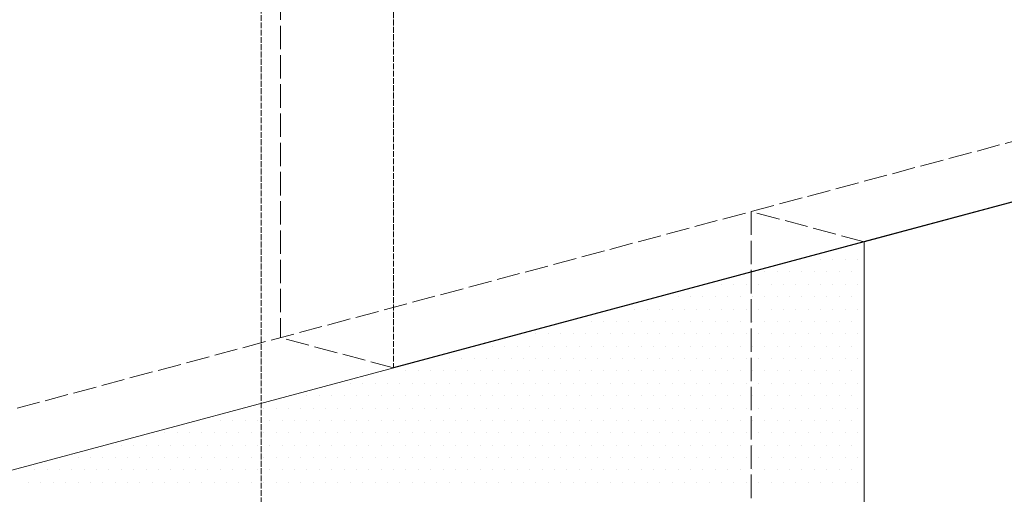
# Model space of a CAD drawing. Header units: millimetres. Extents: x 0 to 152651, y 46550 to 81081.
# Tile 56 of 109: x 140230 to 140735, y 51258 to 51501. Entities that reach past the tile are written whole.
import ezdxf

# ---------------------------------------------------------------- set-up
doc = ezdxf.new("R2010")
doc.units = ezdxf.units.MM
doc.linetypes.add('ACAD_ISO02W100', pattern=[15, 12, -3])
doc.layers.add('linia', color=100, linetype='Continuous', lineweight=25)
doc.layers.add('przerywa', color=100, linetype='ACAD_ISO02W100', lineweight=5)

msp = doc.modelspace()

# ---------------------------------------------------------------- linework, layer by layer
at = {"layer": 'linia', "color": 18, "true_color": 0x000000}
for p, q in [((141001.989, 51478.058), (140663.205, 51387.281)), ((140904.687, 51451.986), (140421.724, 51322.576))]:
    msp.add_line(p, q, dxfattribs=at)
at = {"layer": 'linia', "color": 18, "lineweight": 20, "true_color": 0x000000}
for p, q in [((140663.205, 51387.281), (140180.242, 51257.872)), ((140663.069, 51384.539), (140663.069, 51384.539)), ((140663.205, 51387.281), (140663.205, 51137.281)), ((140640.844, 51378.189), (140640.844, 51378.189)), ((140647.194, 51378.189), (140647.194, 51378.189)), ((140653.544, 51378.189), (140653.544, 51378.189)), ((140659.894, 51378.189), (140659.894, 51378.189)), ((140612.269, 51371.839), (140612.269, 51371.839)), ((140618.619, 51371.839), (140618.619, 51371.839)), ((140624.969, 51371.839), (140624.969, 51371.839)), ((140631.319, 51371.839), (140631.319, 51371.839)), ((140637.669, 51371.839), (140637.669, 51371.839)), ((140644.019, 51371.839), (140644.019, 51371.839)), ((140650.369, 51371.839), (140650.369, 51371.839)), ((140656.719, 51371.839), (140656.719, 51371.839)), ((140663.069, 51371.839), (140663.069, 51371.839)), ((140590.044, 51365.489), (140590.044, 51365.489)), ((140596.394, 51365.489), (140596.394, 51365.489)), ((140602.744, 51365.489), (140602.744, 51365.489)), ((140609.094, 51365.489), (140609.094, 51365.489)), ((140615.444, 51365.489), (140615.444, 51365.489)), ((140621.794, 51365.489), (140621.794, 51365.489)), ((140628.144, 51365.489), (140628.144, 51365.489)), ((140634.494, 51365.489), (140634.494, 51365.489)), ((140640.844, 51365.489), (140640.844, 51365.489)), ((140647.194, 51365.489), (140647.194, 51365.489)), ((140653.544, 51365.489), (140653.544, 51365.489)), ((140659.894, 51365.489), (140659.894, 51365.489)), ((140567.819, 51359.139), (140567.819, 51359.139)), ((140574.169, 51359.139), (140574.169, 51359.139)), ((140580.519, 51359.139), (140580.519, 51359.139)), ((140586.869, 51359.139), (140586.869, 51359.139)), ((140593.219, 51359.139), (140593.219, 51359.139)), ((140599.569, 51359.139), (140599.569, 51359.139)), ((140605.919, 51359.139), (140605.919, 51359.139)), ((140612.269, 51359.139), (140612.269, 51359.139)), ((140618.619, 51359.139), (140618.619, 51359.139)), ((140624.969, 51359.139), (140624.969, 51359.139)), ((140631.319, 51359.139), (140631.319, 51359.139)), ((140637.669, 51359.139), (140637.669, 51359.139)), ((140644.019, 51359.139), (140644.019, 51359.139)), ((140650.369, 51359.139), (140650.369, 51359.139)), ((140656.719, 51359.139), (140656.719, 51359.139)), ((140663.069, 51359.139), (140663.069, 51359.139)), ((140545.594, 51352.789), (140545.594, 51352.789)), ((140551.944, 51352.789), (140551.944, 51352.789)), ((140558.294, 51352.789), (140558.294, 51352.789)), ((140564.644, 51352.789), (140564.644, 51352.789)), ((140570.994, 51352.789), (140570.994, 51352.789)), ((140577.344, 51352.789), (140577.344, 51352.789)), ((140583.694, 51352.789), (140583.694, 51352.789)), ((140590.044, 51352.789), (140590.044, 51352.789)), ((140596.394, 51352.789), (140596.394, 51352.789)), ((140602.744, 51352.789), (140602.744, 51352.789)), ((140609.094, 51352.789), (140609.094, 51352.789)), ((140615.444, 51352.789), (140615.444, 51352.789)), ((140621.794, 51352.789), (140621.794, 51352.789)), ((140628.144, 51352.789), (140628.144, 51352.789)), ((140634.494, 51352.789), (140634.494, 51352.789)), ((140640.844, 51352.789), (140640.844, 51352.789)), ((140647.194, 51352.789), (140647.194, 51352.789)), ((140653.544, 51352.789), (140653.544, 51352.789)), ((140659.894, 51352.789), (140659.894, 51352.789)), ((140523.369, 51346.439), (140523.369, 51346.439)), ((140529.719, 51346.439), (140529.719, 51346.439)), ((140536.069, 51346.439), (140536.069, 51346.439)), ((140542.419, 51346.439), (140542.419, 51346.439)), ((140548.769, 51346.439), (140548.769, 51346.439)), ((140555.119, 51346.439), (140555.119, 51346.439)), ((140561.469, 51346.439), (140561.469, 51346.439)), ((140567.819, 51346.439), (140567.819, 51346.439)), ((140574.169, 51346.439), (140574.169, 51346.439)), ((140580.519, 51346.439), (140580.519, 51346.439)), ((140586.869, 51346.439), (140586.869, 51346.439)), ((140593.219, 51346.439), (140593.219, 51346.439)), ((140599.569, 51346.439), (140599.569, 51346.439)), ((140605.919, 51346.439), (140605.919, 51346.439)), ((140612.269, 51346.439), (140612.269, 51346.439)), ((140618.619, 51346.439), (140618.619, 51346.439)), ((140624.969, 51346.439), (140624.969, 51346.439)), ((140631.319, 51346.439), (140631.319, 51346.439)), ((140637.669, 51346.439), (140637.669, 51346.439)), ((140644.019, 51346.439), (140644.019, 51346.439)), ((140650.369, 51346.439), (140650.369, 51346.439)), ((140656.719, 51346.439), (140656.719, 51346.439)), ((140663.069, 51346.439), (140663.069, 51346.439)), ((140494.794, 51340.089), (140494.794, 51340.089)), ((140501.144, 51340.089), (140501.144, 51340.089)), ((140507.494, 51340.089), (140507.494, 51340.089)), ((140513.844, 51340.089), (140513.844, 51340.089)), ((140520.194, 51340.089), (140520.194, 51340.089)), ((140526.544, 51340.089), (140526.544, 51340.089)), ((140532.894, 51340.089), (140532.894, 51340.089)), ((140539.244, 51340.089), (140539.244, 51340.089)), ((140545.594, 51340.089), (140545.594, 51340.089)), ((140551.944, 51340.089), (140551.944, 51340.089)), ((140558.294, 51340.089), (140558.294, 51340.089)), ((140564.644, 51340.089), (140564.644, 51340.089)), ((140570.994, 51340.089), (140570.994, 51340.089)), ((140577.344, 51340.089), (140577.344, 51340.089)), ((140583.694, 51340.089), (140583.694, 51340.089)), ((140590.044, 51340.089), (140590.044, 51340.089)), ((140596.394, 51340.089), (140596.394, 51340.089)), ((140602.744, 51340.089), (140602.744, 51340.089)), ((140609.094, 51340.089), (140609.094, 51340.089)), ((140615.444, 51340.089), (140615.444, 51340.089)), ((140621.794, 51340.089), (140621.794, 51340.089)), ((140628.144, 51340.089), (140628.144, 51340.089)), ((140634.494, 51340.089), (140634.494, 51340.089)), ((140640.844, 51340.089), (140640.844, 51340.089)), ((140647.194, 51340.089), (140647.194, 51340.089)), ((140653.544, 51340.089), (140653.544, 51340.089)), ((140659.894, 51340.089), (140659.894, 51340.089)), ((140472.569, 51333.739), (140472.569, 51333.739)), ((140478.919, 51333.739), (140478.919, 51333.739)), ((140485.269, 51333.739), (140485.269, 51333.739)), ((140491.619, 51333.739), (140491.619, 51333.739)), ((140497.969, 51333.739), (140497.969, 51333.739)), ((140504.319, 51333.739), (140504.319, 51333.739)), ((140510.669, 51333.739), (140510.669, 51333.739)), ((140517.019, 51333.739), (140517.019, 51333.739)), ((140523.369, 51333.739), (140523.369, 51333.739)), ((140529.719, 51333.739), (140529.719, 51333.739)), ((140536.069, 51333.739), (140536.069, 51333.739)), ((140542.419, 51333.739), (140542.419, 51333.739)), ((140548.769, 51333.739), (140548.769, 51333.739)), ((140555.119, 51333.739), (140555.119, 51333.739)), ((140561.469, 51333.739), (140561.469, 51333.739)), ((140567.819, 51333.739), (140567.819, 51333.739)), ((140574.169, 51333.739), (140574.169, 51333.739)), ((140580.519, 51333.739), (140580.519, 51333.739)), ((140586.869, 51333.739), (140586.869, 51333.739)), ((140593.219, 51333.739), (140593.219, 51333.739)), ((140599.569, 51333.739), (140599.569, 51333.739)), ((140605.919, 51333.739), (140605.919, 51333.739)), ((140612.269, 51333.739), (140612.269, 51333.739)), ((140618.619, 51333.739), (140618.619, 51333.739)), ((140624.969, 51333.739), (140624.969, 51333.739)), ((140631.319, 51333.739), (140631.319, 51333.739)), ((140637.669, 51333.739), (140637.669, 51333.739)), ((140644.019, 51333.739), (140644.019, 51333.739)), ((140650.369, 51333.739), (140650.369, 51333.739)), ((140656.719, 51333.739), (140656.719, 51333.739)), ((140663.069, 51333.739), (140663.069, 51333.739)), ((140450.344, 51327.389), (140450.344, 51327.389)), ((140456.694, 51327.389), (140456.694, 51327.389)), ((140463.044, 51327.389), (140463.044, 51327.389)), ((140469.394, 51327.389), (140469.394, 51327.389)), ((140475.744, 51327.389), (140475.744, 51327.389)), ((140482.094, 51327.389), (140482.094, 51327.389)), ((140488.444, 51327.389), (140488.444, 51327.389)), ((140494.794, 51327.389), (140494.794, 51327.389)), ((140501.144, 51327.389), (140501.144, 51327.389)), ((140507.494, 51327.389), (140507.494, 51327.389)), ((140513.844, 51327.389), (140513.844, 51327.389)), ((140520.194, 51327.389), (140520.194, 51327.389)), ((140526.544, 51327.389), (140526.544, 51327.389)), ((140532.894, 51327.389), (140532.894, 51327.389)), ((140539.244, 51327.389), (140539.244, 51327.389)), ((140545.594, 51327.389), (140545.594, 51327.389)), ((140551.944, 51327.389), (140551.944, 51327.389)), ((140558.294, 51327.389), (140558.294, 51327.389)), ((140564.644, 51327.389), (140564.644, 51327.389)), ((140570.994, 51327.389), (140570.994, 51327.389)), ((140577.344, 51327.389), (140577.344, 51327.389)), ((140583.694, 51327.389), (140583.694, 51327.389)), ((140590.044, 51327.389), (140590.044, 51327.389)), ((140596.394, 51327.389), (140596.394, 51327.389)), ((140602.744, 51327.389), (140602.744, 51327.389)), ((140609.094, 51327.389), (140609.094, 51327.389)), ((140615.444, 51327.389), (140615.444, 51327.389)), ((140621.794, 51327.389), (140621.794, 51327.389)), ((140628.144, 51327.389), (140628.144, 51327.389)), ((140634.494, 51327.389), (140634.494, 51327.389)), ((140640.844, 51327.389), (140640.844, 51327.389)), ((140647.194, 51327.389), (140647.194, 51327.389)), ((140653.544, 51327.389), (140653.544, 51327.389)), ((140659.894, 51327.389), (140659.894, 51327.389)), ((140428.119, 51321.039), (140428.119, 51321.039)), ((140434.469, 51321.039), (140434.469, 51321.039)), ((140440.819, 51321.039), (140440.819, 51321.039)), ((140447.169, 51321.039), (140447.169, 51321.039)), ((140453.519, 51321.039), (140453.519, 51321.039)), ((140459.869, 51321.039), (140459.869, 51321.039)), ((140466.219, 51321.039), (140466.219, 51321.039)), ((140472.569, 51321.039), (140472.569, 51321.039)), ((140478.919, 51321.039), (140478.919, 51321.039)), ((140485.269, 51321.039), (140485.269, 51321.039)), ((140491.619, 51321.039), (140491.619, 51321.039)), ((140497.969, 51321.039), (140497.969, 51321.039)), ((140504.319, 51321.039), (140504.319, 51321.039)), ((140510.669, 51321.039), (140510.669, 51321.039)), ((140517.019, 51321.039), (140517.019, 51321.039)), ((140523.369, 51321.039), (140523.369, 51321.039)), ((140529.719, 51321.039), (140529.719, 51321.039)), ((140536.069, 51321.039), (140536.069, 51321.039)), ((140542.419, 51321.039), (140542.419, 51321.039)), ((140548.769, 51321.039), (140548.769, 51321.039)), ((140555.119, 51321.039), (140555.119, 51321.039)), ((140561.469, 51321.039), (140561.469, 51321.039)), ((140567.819, 51321.039), (140567.819, 51321.039)), ((140574.169, 51321.039), (140574.169, 51321.039)), ((140580.519, 51321.039), (140580.519, 51321.039)), ((140586.869, 51321.039), (140586.869, 51321.039)), ((140593.219, 51321.039), (140593.219, 51321.039)), ((140599.569, 51321.039), (140599.569, 51321.039)), ((140605.919, 51321.039), (140605.919, 51321.039)), ((140612.269, 51321.039), (140612.269, 51321.039)), ((140618.619, 51321.039), (140618.619, 51321.039)), ((140624.969, 51321.039), (140624.969, 51321.039)), ((140631.319, 51321.039), (140631.319, 51321.039)), ((140637.669, 51321.039), (140637.669, 51321.039)), ((140644.019, 51321.039), (140644.019, 51321.039)), ((140650.369, 51321.039), (140650.369, 51321.039)), ((140656.719, 51321.039), (140656.719, 51321.039)), ((140663.069, 51321.039), (140663.069, 51321.039)), ((140399.544, 51314.689), (140399.544, 51314.689)), ((140405.894, 51314.689), (140405.894, 51314.689)), ((140412.244, 51314.689), (140412.244, 51314.689)), ((140418.594, 51314.689), (140418.594, 51314.689)), ((140424.944, 51314.689), (140424.944, 51314.689)), ((140431.294, 51314.689), (140431.294, 51314.689)), ((140437.644, 51314.689), (140437.644, 51314.689)), ((140443.994, 51314.689), (140443.994, 51314.689)), ((140450.344, 51314.689), (140450.344, 51314.689)), ((140456.694, 51314.689), (140456.694, 51314.689)), ((140463.044, 51314.689), (140463.044, 51314.689)), ((140469.394, 51314.689), (140469.394, 51314.689)), ((140475.744, 51314.689), (140475.744, 51314.689)), ((140482.094, 51314.689), (140482.094, 51314.689)), ((140488.444, 51314.689), (140488.444, 51314.689)), ((140494.794, 51314.689), (140494.794, 51314.689)), ((140501.144, 51314.689), (140501.144, 51314.689)), ((140507.494, 51314.689), (140507.494, 51314.689)), ((140513.844, 51314.689), (140513.844, 51314.689)), ((140520.194, 51314.689), (140520.194, 51314.689)), ((140526.544, 51314.689), (140526.544, 51314.689)), ((140532.894, 51314.689), (140532.894, 51314.689)), ((140539.244, 51314.689), (140539.244, 51314.689)), ((140545.594, 51314.689), (140545.594, 51314.689)), ((140551.944, 51314.689), (140551.944, 51314.689)), ((140558.294, 51314.689), (140558.294, 51314.689)), ((140564.644, 51314.689), (140564.644, 51314.689)), ((140570.994, 51314.689), (140570.994, 51314.689)), ((140577.344, 51314.689), (140577.344, 51314.689)), ((140583.694, 51314.689), (140583.694, 51314.689)), ((140590.044, 51314.689), (140590.044, 51314.689)), ((140596.394, 51314.689), (140596.394, 51314.689)), ((140602.744, 51314.689), (140602.744, 51314.689)), ((140609.094, 51314.689), (140609.094, 51314.689)), ((140615.444, 51314.689), (140615.444, 51314.689)), ((140621.794, 51314.689), (140621.794, 51314.689)), ((140628.144, 51314.689), (140628.144, 51314.689)), ((140634.494, 51314.689), (140634.494, 51314.689)), ((140640.844, 51314.689), (140640.844, 51314.689)), ((140647.194, 51314.689), (140647.194, 51314.689)), ((140653.544, 51314.689), (140653.544, 51314.689)), ((140659.894, 51314.689), (140659.894, 51314.689)), ((140377.319, 51308.339), (140377.319, 51308.339)), ((140383.669, 51308.339), (140383.669, 51308.339)), ((140390.019, 51308.339), (140390.019, 51308.339)), ((140396.369, 51308.339), (140396.369, 51308.339)), ((140402.719, 51308.339), (140402.719, 51308.339)), ((140409.069, 51308.339), (140409.069, 51308.339)), ((140415.419, 51308.339), (140415.419, 51308.339)), ((140421.769, 51308.339), (140421.769, 51308.339)), ((140428.119, 51308.339), (140428.119, 51308.339)), ((140434.469, 51308.339), (140434.469, 51308.339)), ((140440.819, 51308.339), (140440.819, 51308.339)), ((140447.169, 51308.339), (140447.169, 51308.339)), ((140453.519, 51308.339), (140453.519, 51308.339)), ((140459.869, 51308.339), (140459.869, 51308.339)), ((140466.219, 51308.339), (140466.219, 51308.339)), ((140472.569, 51308.339), (140472.569, 51308.339)), ((140478.919, 51308.339), (140478.919, 51308.339)), ((140485.269, 51308.339), (140485.269, 51308.339)), ((140491.619, 51308.339), (140491.619, 51308.339)), ((140497.969, 51308.339), (140497.969, 51308.339)), ((140504.319, 51308.339), (140504.319, 51308.339)), ((140510.669, 51308.339), (140510.669, 51308.339)), ((140517.019, 51308.339), (140517.019, 51308.339)), ((140523.369, 51308.339), (140523.369, 51308.339)), ((140529.719, 51308.339), (140529.719, 51308.339)), ((140536.069, 51308.339), (140536.069, 51308.339)), ((140542.419, 51308.339), (140542.419, 51308.339)), ((140548.769, 51308.339), (140548.769, 51308.339)), ((140555.119, 51308.339), (140555.119, 51308.339)), ((140561.469, 51308.339), (140561.469, 51308.339)), ((140567.819, 51308.339), (140567.819, 51308.339)), ((140574.169, 51308.339), (140574.169, 51308.339)), ((140580.519, 51308.339), (140580.519, 51308.339)), ((140586.869, 51308.339), (140586.869, 51308.339)), ((140593.219, 51308.339), (140593.219, 51308.339)), ((140599.569, 51308.339), (140599.569, 51308.339)), ((140605.919, 51308.339), (140605.919, 51308.339)), ((140612.269, 51308.339), (140612.269, 51308.339)), ((140618.619, 51308.339), (140618.619, 51308.339)), ((140624.969, 51308.339), (140624.969, 51308.339)), ((140631.319, 51308.339), (140631.319, 51308.339)), ((140637.669, 51308.339), (140637.669, 51308.339)), ((140644.019, 51308.339), (140644.019, 51308.339)), ((140650.369, 51308.339), (140650.369, 51308.339)), ((140656.719, 51308.339), (140656.719, 51308.339)), ((140663.069, 51308.339), (140663.069, 51308.339)), ((140355.094, 51301.989), (140355.094, 51301.989)), ((140361.444, 51301.989), (140361.444, 51301.989)), ((140367.794, 51301.989), (140367.794, 51301.989)), ((140374.144, 51301.989), (140374.144, 51301.989)), ((140380.494, 51301.989), (140380.494, 51301.989)), ((140386.844, 51301.989), (140386.844, 51301.989)), ((140393.194, 51301.989), (140393.194, 51301.989)), ((140399.544, 51301.989), (140399.544, 51301.989)), ((140405.894, 51301.989), (140405.894, 51301.989)), ((140412.244, 51301.989), (140412.244, 51301.989)), ((140418.594, 51301.989), (140418.594, 51301.989)), ((140424.944, 51301.989), (140424.944, 51301.989)), ((140431.294, 51301.989), (140431.294, 51301.989)), ((140437.644, 51301.989), (140437.644, 51301.989)), ((140443.994, 51301.989), (140443.994, 51301.989)), ((140450.344, 51301.989), (140450.344, 51301.989)), ((140456.694, 51301.989), (140456.694, 51301.989)), ((140463.044, 51301.989), (140463.044, 51301.989)), ((140469.394, 51301.989), (140469.394, 51301.989)), ((140475.744, 51301.989), (140475.744, 51301.989)), ((140482.094, 51301.989), (140482.094, 51301.989)), ((140488.444, 51301.989), (140488.444, 51301.989)), ((140494.794, 51301.989), (140494.794, 51301.989)), ((140501.144, 51301.989), (140501.144, 51301.989)), ((140507.494, 51301.989), (140507.494, 51301.989)), ((140513.844, 51301.989), (140513.844, 51301.989)), ((140520.194, 51301.989), (140520.194, 51301.989)), ((140526.544, 51301.989), (140526.544, 51301.989)), ((140532.894, 51301.989), (140532.894, 51301.989)), ((140539.244, 51301.989), (140539.244, 51301.989)), ((140545.594, 51301.989), (140545.594, 51301.989)), ((140551.944, 51301.989), (140551.944, 51301.989)), ((140558.294, 51301.989), (140558.294, 51301.989)), ((140564.644, 51301.989), (140564.644, 51301.989)), ((140570.994, 51301.989), (140570.994, 51301.989)), ((140577.344, 51301.989), (140577.344, 51301.989)), ((140583.694, 51301.989), (140583.694, 51301.989)), ((140590.044, 51301.989), (140590.044, 51301.989)), ((140596.394, 51301.989), (140596.394, 51301.989)), ((140602.744, 51301.989), (140602.744, 51301.989)), ((140609.094, 51301.989), (140609.094, 51301.989)), ((140615.444, 51301.989), (140615.444, 51301.989)), ((140621.794, 51301.989), (140621.794, 51301.989)), ((140628.144, 51301.989), (140628.144, 51301.989)), ((140634.494, 51301.989), (140634.494, 51301.989)), ((140640.844, 51301.989), (140640.844, 51301.989)), ((140647.194, 51301.989), (140647.194, 51301.989)), ((140653.544, 51301.989), (140653.544, 51301.989)), ((140659.894, 51301.989), (140659.894, 51301.989)), ((140332.869, 51295.639), (140332.869, 51295.639)), ((140339.219, 51295.639), (140339.219, 51295.639)), ((140345.569, 51295.639), (140345.569, 51295.639)), ((140351.919, 51295.639), (140351.919, 51295.639)), ((140358.269, 51295.639), (140358.269, 51295.639)), ((140364.619, 51295.639), (140364.619, 51295.639)), ((140370.969, 51295.639), (140370.969, 51295.639)), ((140377.319, 51295.639), (140377.319, 51295.639)), ((140383.669, 51295.639), (140383.669, 51295.639)), ((140390.019, 51295.639), (140390.019, 51295.639)), ((140396.369, 51295.639), (140396.369, 51295.639)), ((140402.719, 51295.639), (140402.719, 51295.639)), ((140409.069, 51295.639), (140409.069, 51295.639)), ((140415.419, 51295.639), (140415.419, 51295.639)), ((140421.769, 51295.639), (140421.769, 51295.639)), ((140428.119, 51295.639), (140428.119, 51295.639)), ((140434.469, 51295.639), (140434.469, 51295.639)), ((140440.819, 51295.639), (140440.819, 51295.639)), ((140447.169, 51295.639), (140447.169, 51295.639)), ((140453.519, 51295.639), (140453.519, 51295.639)), ((140459.869, 51295.639), (140459.869, 51295.639)), ((140466.219, 51295.639), (140466.219, 51295.639)), ((140472.569, 51295.639), (140472.569, 51295.639)), ((140478.919, 51295.639), (140478.919, 51295.639)), ((140485.269, 51295.639), (140485.269, 51295.639)), ((140491.619, 51295.639), (140491.619, 51295.639)), ((140497.969, 51295.639), (140497.969, 51295.639)), ((140504.319, 51295.639), (140504.319, 51295.639)), ((140510.669, 51295.639), (140510.669, 51295.639)), ((140517.019, 51295.639), (140517.019, 51295.639)), ((140523.369, 51295.639), (140523.369, 51295.639)), ((140529.719, 51295.639), (140529.719, 51295.639)), ((140536.069, 51295.639), (140536.069, 51295.639)), ((140542.419, 51295.639), (140542.419, 51295.639)), ((140548.769, 51295.639), (140548.769, 51295.639)), ((140555.119, 51295.639), (140555.119, 51295.639)), ((140561.469, 51295.639), (140561.469, 51295.639)), ((140567.819, 51295.639), (140567.819, 51295.639)), ((140574.169, 51295.639), (140574.169, 51295.639)), ((140580.519, 51295.639), (140580.519, 51295.639)), ((140586.869, 51295.639), (140586.869, 51295.639)), ((140593.219, 51295.639), (140593.219, 51295.639)), ((140599.569, 51295.639), (140599.569, 51295.639)), ((140605.919, 51295.639), (140605.919, 51295.639)), ((140612.269, 51295.639), (140612.269, 51295.639)), ((140618.619, 51295.639), (140618.619, 51295.639)), ((140624.969, 51295.639), (140624.969, 51295.639)), ((140631.319, 51295.639), (140631.319, 51295.639)), ((140637.669, 51295.639), (140637.669, 51295.639)), ((140644.019, 51295.639), (140644.019, 51295.639)), ((140650.369, 51295.639), (140650.369, 51295.639)), ((140656.719, 51295.639), (140656.719, 51295.639)), ((140663.069, 51295.639), (140663.069, 51295.639)), ((140304.294, 51289.289), (140304.294, 51289.289)), ((140310.644, 51289.289), (140310.644, 51289.289)), ((140316.994, 51289.289), (140316.994, 51289.289)), ((140323.344, 51289.289), (140323.344, 51289.289)), ((140329.694, 51289.289), (140329.694, 51289.289)), ((140336.044, 51289.289), (140336.044, 51289.289)), ((140342.394, 51289.289), (140342.394, 51289.289)), ((140348.744, 51289.289), (140348.744, 51289.289)), ((140355.094, 51289.289), (140355.094, 51289.289)), ((140361.444, 51289.289), (140361.444, 51289.289)), ((140367.794, 51289.289), (140367.794, 51289.289)), ((140374.144, 51289.289), (140374.144, 51289.289)), ((140380.494, 51289.289), (140380.494, 51289.289)), ((140386.844, 51289.289), (140386.844, 51289.289)), ((140393.194, 51289.289), (140393.194, 51289.289)), ((140399.544, 51289.289), (140399.544, 51289.289)), ((140405.894, 51289.289), (140405.894, 51289.289)), ((140412.244, 51289.289), (140412.244, 51289.289)), ((140418.594, 51289.289), (140418.594, 51289.289)), ((140424.944, 51289.289), (140424.944, 51289.289)), ((140431.294, 51289.289), (140431.294, 51289.289)), ((140437.644, 51289.289), (140437.644, 51289.289)), ((140443.994, 51289.289), (140443.994, 51289.289)), ((140450.344, 51289.289), (140450.344, 51289.289)), ((140456.694, 51289.289), (140456.694, 51289.289)), ((140463.044, 51289.289), (140463.044, 51289.289)), ((140469.394, 51289.289), (140469.394, 51289.289)), ((140475.744, 51289.289), (140475.744, 51289.289)), ((140482.094, 51289.289), (140482.094, 51289.289)), ((140488.444, 51289.289), (140488.444, 51289.289)), ((140494.794, 51289.289), (140494.794, 51289.289)), ((140501.144, 51289.289), (140501.144, 51289.289)), ((140507.494, 51289.289), (140507.494, 51289.289)), ((140513.844, 51289.289), (140513.844, 51289.289)), ((140520.194, 51289.289), (140520.194, 51289.289)), ((140526.544, 51289.289), (140526.544, 51289.289)), ((140532.894, 51289.289), (140532.894, 51289.289)), ((140539.244, 51289.289), (140539.244, 51289.289)), ((140545.594, 51289.289), (140545.594, 51289.289)), ((140551.944, 51289.289), (140551.944, 51289.289)), ((140558.294, 51289.289), (140558.294, 51289.289)), ((140564.644, 51289.289), (140564.644, 51289.289)), ((140570.994, 51289.289), (140570.994, 51289.289)), ((140577.344, 51289.289), (140577.344, 51289.289)), ((140583.694, 51289.289), (140583.694, 51289.289)), ((140590.044, 51289.289), (140590.044, 51289.289)), ((140596.394, 51289.289), (140596.394, 51289.289)), ((140602.744, 51289.289), (140602.744, 51289.289)), ((140609.094, 51289.289), (140609.094, 51289.289)), ((140615.444, 51289.289), (140615.444, 51289.289)), ((140621.794, 51289.289), (140621.794, 51289.289)), ((140628.144, 51289.289), (140628.144, 51289.289)), ((140634.494, 51289.289), (140634.494, 51289.289)), ((140640.844, 51289.289), (140640.844, 51289.289)), ((140647.194, 51289.289), (140647.194, 51289.289)), ((140653.544, 51289.289), (140653.544, 51289.289)), ((140659.894, 51289.289), (140659.894, 51289.289)), ((140282.069, 51282.939), (140282.069, 51282.939)), ((140288.419, 51282.939), (140288.419, 51282.939)), ((140294.769, 51282.939), (140294.769, 51282.939)), ((140301.119, 51282.939), (140301.119, 51282.939)), ((140307.469, 51282.939), (140307.469, 51282.939)), ((140313.819, 51282.939), (140313.819, 51282.939)), ((140320.169, 51282.939), (140320.169, 51282.939)), ((140326.519, 51282.939), (140326.519, 51282.939)), ((140332.869, 51282.939), (140332.869, 51282.939)), ((140339.219, 51282.939), (140339.219, 51282.939)), ((140345.569, 51282.939), (140345.569, 51282.939)), ((140351.919, 51282.939), (140351.919, 51282.939)), ((140358.269, 51282.939), (140358.269, 51282.939)), ((140364.619, 51282.939), (140364.619, 51282.939)), ((140370.969, 51282.939), (140370.969, 51282.939)), ((140377.319, 51282.939), (140377.319, 51282.939)), ((140383.669, 51282.939), (140383.669, 51282.939)), ((140390.019, 51282.939), (140390.019, 51282.939)), ((140396.369, 51282.939), (140396.369, 51282.939)), ((140402.719, 51282.939), (140402.719, 51282.939)), ((140409.069, 51282.939), (140409.069, 51282.939)), ((140415.419, 51282.939), (140415.419, 51282.939)), ((140421.769, 51282.939), (140421.769, 51282.939)), ((140428.119, 51282.939), (140428.119, 51282.939)), ((140434.469, 51282.939), (140434.469, 51282.939)), ((140440.819, 51282.939), (140440.819, 51282.939)), ((140447.169, 51282.939), (140447.169, 51282.939)), ((140453.519, 51282.939), (140453.519, 51282.939)), ((140459.869, 51282.939), (140459.869, 51282.939)), ((140466.219, 51282.939), (140466.219, 51282.939)), ((140472.569, 51282.939), (140472.569, 51282.939)), ((140478.919, 51282.939), (140478.919, 51282.939)), ((140485.269, 51282.939), (140485.269, 51282.939)), ((140491.619, 51282.939), (140491.619, 51282.939)), ((140497.969, 51282.939), (140497.969, 51282.939)), ((140504.319, 51282.939), (140504.319, 51282.939)), ((140510.669, 51282.939), (140510.669, 51282.939)), ((140517.019, 51282.939), (140517.019, 51282.939)), ((140523.369, 51282.939), (140523.369, 51282.939)), ((140529.719, 51282.939), (140529.719, 51282.939)), ((140536.069, 51282.939), (140536.069, 51282.939)), ((140542.419, 51282.939), (140542.419, 51282.939)), ((140548.769, 51282.939), (140548.769, 51282.939)), ((140555.119, 51282.939), (140555.119, 51282.939)), ((140561.469, 51282.939), (140561.469, 51282.939)), ((140567.819, 51282.939), (140567.819, 51282.939)), ((140574.169, 51282.939), (140574.169, 51282.939)), ((140580.519, 51282.939), (140580.519, 51282.939)), ((140586.869, 51282.939), (140586.869, 51282.939)), ((140593.219, 51282.939), (140593.219, 51282.939)), ((140599.569, 51282.939), (140599.569, 51282.939)), ((140605.919, 51282.939), (140605.919, 51282.939)), ((140612.269, 51282.939), (140612.269, 51282.939)), ((140618.619, 51282.939), (140618.619, 51282.939)), ((140624.969, 51282.939), (140624.969, 51282.939)), ((140631.319, 51282.939), (140631.319, 51282.939)), ((140637.669, 51282.939), (140637.669, 51282.939)), ((140644.019, 51282.939), (140644.019, 51282.939)), ((140650.369, 51282.939), (140650.369, 51282.939)), ((140656.719, 51282.939), (140656.719, 51282.939)), ((140663.069, 51282.939), (140663.069, 51282.939)), ((140259.844, 51276.589), (140259.844, 51276.589)), ((140266.194, 51276.589), (140266.194, 51276.589)), ((140272.544, 51276.589), (140272.544, 51276.589)), ((140278.894, 51276.589), (140278.894, 51276.589)), ((140285.244, 51276.589), (140285.244, 51276.589)), ((140291.594, 51276.589), (140291.594, 51276.589)), ((140297.944, 51276.589), (140297.944, 51276.589)), ((140304.294, 51276.589), (140304.294, 51276.589)), ((140310.644, 51276.589), (140310.644, 51276.589)), ((140316.994, 51276.589), (140316.994, 51276.589)), ((140323.344, 51276.589), (140323.344, 51276.589)), ((140329.694, 51276.589), (140329.694, 51276.589)), ((140336.044, 51276.589), (140336.044, 51276.589)), ((140342.394, 51276.589), (140342.394, 51276.589)), ((140348.744, 51276.589), (140348.744, 51276.589)), ((140355.094, 51276.589), (140355.094, 51276.589)), ((140361.444, 51276.589), (140361.444, 51276.589)), ((140367.794, 51276.589), (140367.794, 51276.589)), ((140374.144, 51276.589), (140374.144, 51276.589)), ((140380.494, 51276.589), (140380.494, 51276.589)), ((140386.844, 51276.589), (140386.844, 51276.589)), ((140393.194, 51276.589), (140393.194, 51276.589)), ((140399.544, 51276.589), (140399.544, 51276.589)), ((140405.894, 51276.589), (140405.894, 51276.589)), ((140412.244, 51276.589), (140412.244, 51276.589)), ((140418.594, 51276.589), (140418.594, 51276.589)), ((140424.944, 51276.589), (140424.944, 51276.589)), ((140431.294, 51276.589), (140431.294, 51276.589)), ((140437.644, 51276.589), (140437.644, 51276.589)), ((140443.994, 51276.589), (140443.994, 51276.589)), ((140450.344, 51276.589), (140450.344, 51276.589)), ((140456.694, 51276.589), (140456.694, 51276.589)), ((140463.044, 51276.589), (140463.044, 51276.589)), ((140469.394, 51276.589), (140469.394, 51276.589)), ((140475.744, 51276.589), (140475.744, 51276.589)), ((140482.094, 51276.589), (140482.094, 51276.589)), ((140488.444, 51276.589), (140488.444, 51276.589)), ((140494.794, 51276.589), (140494.794, 51276.589)), ((140501.144, 51276.589), (140501.144, 51276.589)), ((140507.494, 51276.589), (140507.494, 51276.589)), ((140513.844, 51276.589), (140513.844, 51276.589)), ((140520.194, 51276.589), (140520.194, 51276.589)), ((140526.544, 51276.589), (140526.544, 51276.589)), ((140532.894, 51276.589), (140532.894, 51276.589)), ((140539.244, 51276.589), (140539.244, 51276.589)), ((140545.594, 51276.589), (140545.594, 51276.589)), ((140551.944, 51276.589), (140551.944, 51276.589)), ((140558.294, 51276.589), (140558.294, 51276.589)), ((140564.644, 51276.589), (140564.644, 51276.589)), ((140570.994, 51276.589), (140570.994, 51276.589)), ((140577.344, 51276.589), (140577.344, 51276.589)), ((140583.694, 51276.589), (140583.694, 51276.589)), ((140590.044, 51276.589), (140590.044, 51276.589)), ((140596.394, 51276.589), (140596.394, 51276.589)), ((140602.744, 51276.589), (140602.744, 51276.589)), ((140609.094, 51276.589), (140609.094, 51276.589)), ((140615.444, 51276.589), (140615.444, 51276.589)), ((140621.794, 51276.589), (140621.794, 51276.589)), ((140628.144, 51276.589), (140628.144, 51276.589)), ((140634.494, 51276.589), (140634.494, 51276.589)), ((140640.844, 51276.589), (140640.844, 51276.589)), ((140647.194, 51276.589), (140647.194, 51276.589)), ((140653.544, 51276.589), (140653.544, 51276.589)), ((140659.894, 51276.589), (140659.894, 51276.589)), ((140237.619, 51270.239), (140237.619, 51270.239)), ((140243.969, 51270.239), (140243.969, 51270.239)), ((140250.319, 51270.239), (140250.319, 51270.239)), ((140256.669, 51270.239), (140256.669, 51270.239)), ((140263.019, 51270.239), (140263.019, 51270.239)), ((140269.369, 51270.239), (140269.369, 51270.239)), ((140275.719, 51270.239), (140275.719, 51270.239)), ((140282.069, 51270.239), (140282.069, 51270.239)), ((140288.419, 51270.239), (140288.419, 51270.239)), ((140294.769, 51270.239), (140294.769, 51270.239)), ((140301.119, 51270.239), (140301.119, 51270.239)), ((140307.469, 51270.239), (140307.469, 51270.239)), ((140313.819, 51270.239), (140313.819, 51270.239)), ((140320.169, 51270.239), (140320.169, 51270.239)), ((140326.519, 51270.239), (140326.519, 51270.239)), ((140332.869, 51270.239), (140332.869, 51270.239)), ((140339.219, 51270.239), (140339.219, 51270.239)), ((140345.569, 51270.239), (140345.569, 51270.239)), ((140351.919, 51270.239), (140351.919, 51270.239)), ((140358.269, 51270.239), (140358.269, 51270.239)), ((140364.619, 51270.239), (140364.619, 51270.239)), ((140370.969, 51270.239), (140370.969, 51270.239)), ((140377.319, 51270.239), (140377.319, 51270.239)), ((140383.669, 51270.239), (140383.669, 51270.239)), ((140390.019, 51270.239), (140390.019, 51270.239)), ((140396.369, 51270.239), (140396.369, 51270.239)), ((140402.719, 51270.239), (140402.719, 51270.239)), ((140409.069, 51270.239), (140409.069, 51270.239)), ((140415.419, 51270.239), (140415.419, 51270.239)), ((140421.769, 51270.239), (140421.769, 51270.239)), ((140428.119, 51270.239), (140428.119, 51270.239)), ((140434.469, 51270.239), (140434.469, 51270.239)), ((140440.819, 51270.239), (140440.819, 51270.239)), ((140447.169, 51270.239), (140447.169, 51270.239)), ((140453.519, 51270.239), (140453.519, 51270.239)), ((140459.869, 51270.239), (140459.869, 51270.239)), ((140466.219, 51270.239), (140466.219, 51270.239)), ((140472.569, 51270.239), (140472.569, 51270.239)), ((140478.919, 51270.239), (140478.919, 51270.239)), ((140485.269, 51270.239), (140485.269, 51270.239)), ((140491.619, 51270.239), (140491.619, 51270.239)), ((140497.969, 51270.239), (140497.969, 51270.239)), ((140504.319, 51270.239), (140504.319, 51270.239)), ((140510.669, 51270.239), (140510.669, 51270.239)), ((140517.019, 51270.239), (140517.019, 51270.239)), ((140523.369, 51270.239), (140523.369, 51270.239)), ((140529.719, 51270.239), (140529.719, 51270.239)), ((140536.069, 51270.239), (140536.069, 51270.239)), ((140542.419, 51270.239), (140542.419, 51270.239)), ((140548.769, 51270.239), (140548.769, 51270.239)), ((140555.119, 51270.239), (140555.119, 51270.239)), ((140561.469, 51270.239), (140561.469, 51270.239)), ((140567.819, 51270.239), (140567.819, 51270.239)), ((140574.169, 51270.239), (140574.169, 51270.239)), ((140580.519, 51270.239), (140580.519, 51270.239)), ((140586.869, 51270.239), (140586.869, 51270.239)), ((140593.219, 51270.239), (140593.219, 51270.239)), ((140599.569, 51270.239), (140599.569, 51270.239)), ((140605.919, 51270.239), (140605.919, 51270.239)), ((140612.269, 51270.239), (140612.269, 51270.239)), ((140618.619, 51270.239), (140618.619, 51270.239)), ((140624.969, 51270.239), (140624.969, 51270.239)), ((140631.319, 51270.239), (140631.319, 51270.239)), ((140637.669, 51270.239), (140637.669, 51270.239)), ((140644.019, 51270.239), (140644.019, 51270.239)), ((140650.369, 51270.239), (140650.369, 51270.239)), ((140656.719, 51270.239), (140656.719, 51270.239)), ((140663.069, 51270.239), (140663.069, 51270.239)), ((140234.444, 51263.889), (140234.444, 51263.889)), ((140240.794, 51263.889), (140240.794, 51263.889)), ((140247.144, 51263.889), (140247.144, 51263.889)), ((140253.494, 51263.889), (140253.494, 51263.889)), ((140259.844, 51263.889), (140259.844, 51263.889)), ((140266.194, 51263.889), (140266.194, 51263.889)), ((140272.544, 51263.889), (140272.544, 51263.889)), ((140278.894, 51263.889), (140278.894, 51263.889)), ((140285.244, 51263.889), (140285.244, 51263.889)), ((140291.594, 51263.889), (140291.594, 51263.889)), ((140297.944, 51263.889), (140297.944, 51263.889)), ((140304.294, 51263.889), (140304.294, 51263.889)), ((140310.644, 51263.889), (140310.644, 51263.889)), ((140316.994, 51263.889), (140316.994, 51263.889)), ((140323.344, 51263.889), (140323.344, 51263.889)), ((140329.694, 51263.889), (140329.694, 51263.889)), ((140336.044, 51263.889), (140336.044, 51263.889)), ((140342.394, 51263.889), (140342.394, 51263.889)), ((140348.744, 51263.889), (140348.744, 51263.889)), ((140355.094, 51263.889), (140355.094, 51263.889)), ((140361.444, 51263.889), (140361.444, 51263.889)), ((140367.794, 51263.889), (140367.794, 51263.889)), ((140374.144, 51263.889), (140374.144, 51263.889)), ((140380.494, 51263.889), (140380.494, 51263.889)), ((140386.844, 51263.889), (140386.844, 51263.889)), ((140393.194, 51263.889), (140393.194, 51263.889)), ((140399.544, 51263.889), (140399.544, 51263.889)), ((140405.894, 51263.889), (140405.894, 51263.889)), ((140412.244, 51263.889), (140412.244, 51263.889)), ((140418.594, 51263.889), (140418.594, 51263.889)), ((140424.944, 51263.889), (140424.944, 51263.889)), ((140431.294, 51263.889), (140431.294, 51263.889)), ((140437.644, 51263.889), (140437.644, 51263.889)), ((140443.994, 51263.889), (140443.994, 51263.889)), ((140450.344, 51263.889), (140450.344, 51263.889)), ((140456.694, 51263.889), (140456.694, 51263.889)), ((140463.044, 51263.889), (140463.044, 51263.889)), ((140469.394, 51263.889), (140469.394, 51263.889)), ((140475.744, 51263.889), (140475.744, 51263.889)), ((140482.094, 51263.889), (140482.094, 51263.889)), ((140488.444, 51263.889), (140488.444, 51263.889)), ((140494.794, 51263.889), (140494.794, 51263.889)), ((140501.144, 51263.889), (140501.144, 51263.889)), ((140507.494, 51263.889), (140507.494, 51263.889)), ((140513.844, 51263.889), (140513.844, 51263.889)), ((140520.194, 51263.889), (140520.194, 51263.889)), ((140526.544, 51263.889), (140526.544, 51263.889)), ((140532.894, 51263.889), (140532.894, 51263.889)), ((140539.244, 51263.889), (140539.244, 51263.889)), ((140545.594, 51263.889), (140545.594, 51263.889)), ((140551.944, 51263.889), (140551.944, 51263.889)), ((140558.294, 51263.889), (140558.294, 51263.889)), ((140564.644, 51263.889), (140564.644, 51263.889)), ((140570.994, 51263.889), (140570.994, 51263.889)), ((140577.344, 51263.889), (140577.344, 51263.889)), ((140583.694, 51263.889), (140583.694, 51263.889)), ((140590.044, 51263.889), (140590.044, 51263.889)), ((140596.394, 51263.889), (140596.394, 51263.889)), ((140602.744, 51263.889), (140602.744, 51263.889)), ((140609.094, 51263.889), (140609.094, 51263.889)), ((140615.444, 51263.889), (140615.444, 51263.889)), ((140621.794, 51263.889), (140621.794, 51263.889)), ((140628.144, 51263.889), (140628.144, 51263.889)), ((140634.494, 51263.889), (140634.494, 51263.889)), ((140640.844, 51263.889), (140640.844, 51263.889)), ((140647.194, 51263.889), (140647.194, 51263.889)), ((140653.544, 51263.889), (140653.544, 51263.889)), ((140659.894, 51263.889), (140659.894, 51263.889))]:
    msp.add_line(p, q, dxfattribs=at)
at = {"layer": 'przerywa', "color": 18, "ltscale": 0.25, "true_color": 0x000000}
for p, q in [((140353.76, 51054.365), (140353.76, 51804.365)), ((140421.724, 51572.576), (140421.724, 51322.576))]:
    msp.add_line(p, q, dxfattribs=at)
at = {"layer": 'przerywa', "color": 18, "linetype": 'ACAD_ISO02W100', "true_color": 0x000000}
for p, q in [((140363.768, 51588.106), (140363.768, 51338.106)), ((140605.25, 51402.81), (140944.033, 51493.587)), ((140170.583, 51286.342), (140605.25, 51402.81))]:
    msp.add_line(p, q, dxfattribs=at)
at = {"layer": 'przerywa', "color": 18, "linetype": 'ACAD_ISO02W100', "lineweight": 20, "true_color": 0x000000}
for p, q in [((140605.25, 51402.81), (140605.25, 51152.81)), ((140663.205, 51387.281), (140605.25, 51402.81)), ((140421.724, 51322.576), (140363.768, 51338.106))]:
    msp.add_line(p, q, dxfattribs=at)

doc.saveas('drawing.dxf')
